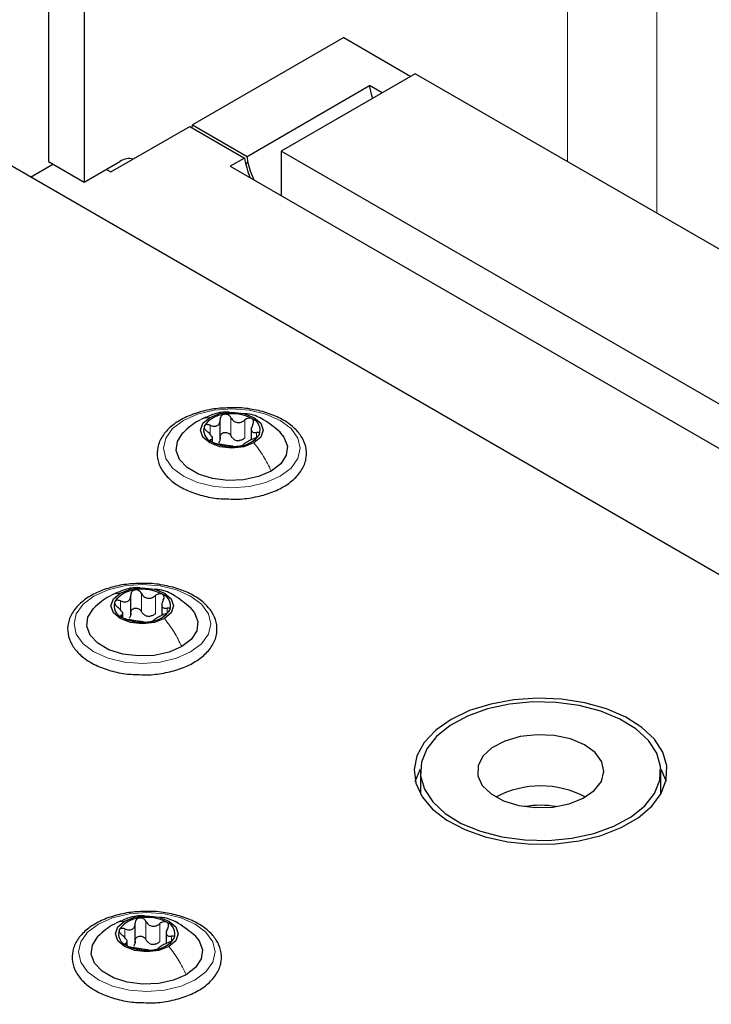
# Paper-space layout 'Blatt2' of a CAD drawing. Header units: millimetres. Extents: x 5 to 418, y 2 to 292.
# Tile 87 of 115: x 107.54 to 116.64, y 246.47 to 259.44. Entities that reach past the tile are written whole.
import ezdxf

# ---------------------------------------------------------------- set-up
doc = ezdxf.new("R2010")
doc.units = ezdxf.units.MM

psp = doc.layouts.new('Blatt2')

# ---------------------------------------------------------------- linework, layer by layer
at = {"color": 7, "linetype": 'Continuous', "lineweight": 18}
for p, q in [((114.749, 269.545), (114.749, 257.57)), ((115.927, 256.89), (115.927, 269.545)), ((110.318, 253.959), (110.318, 254.197)), ((110.502, 253.93), (110.502, 254.168)), ((110.042, 253.98), (110.042, 254.097)), ((110.053, 253.887), (110.053, 253.909)), ((110.655, 253.941), (110.655, 254.002)), ((109.139, 251.645), (109.139, 251.884)), ((109.324, 251.617), (109.324, 251.855)), ((108.863, 251.667), (108.863, 251.784)), ((109.476, 251.627), (109.476, 251.689)), ((108.875, 251.574), (108.875, 251.596)), ((109.198, 247.325), (109.198, 247.563)), ((108.922, 247.347), (108.922, 247.464)), ((109.382, 247.297), (109.382, 247.535)), ((109.535, 247.307), (109.535, 247.369)), ((108.934, 247.253), (108.934, 247.276))]:
    psp.add_line(p, q, dxfattribs=at)
at = {"color": 7, "linetype": 'Continuous', "lineweight": 25}
for p, q in [((107.913, 263.422), (107.913, 257.57)), ((108.385, 263.15), (108.385, 257.298)), ((111.802, 259.203), (109.811, 258.053)), ((111.802, 259.203), (112.686, 258.692)), ((112.745, 258.727), (110.977, 257.706)), ((164.718, 228.724), (112.745, 258.727)), ((110.53, 257.638), (112.144, 258.57)), ((112.309, 258.475), (112.144, 258.57)), ((109.807, 258.014), (109.811, 258.053)), ((109.811, 258.053), (110.53, 257.638)), ((108.738, 257.434), (109.775, 258.033)), ((109.775, 258.033), (110.494, 257.617)), ((165.071, 224.233), (107.088, 257.706)), ((164.6, 226.751), (110.977, 257.706)), ((110.977, 257.706), (110.977, 257.121)), ((107.678, 257.366), (107.972, 257.536)), ((107.913, 257.57), (108.385, 257.298)), ((108.385, 257.298), (108.856, 257.57)), ((110.494, 257.617), (110.306, 257.509)), ((108.679, 257.468), (108.738, 257.434)), ((110.306, 257.509), (164.718, 226.097)), ((110.177, 253.91), (110.177, 254.173)), ((110.586, 254.069), (110.586, 253.906)), ((110.073, 253.882), (110.073, 253.949)), ((108.998, 251.597), (108.998, 251.86)), ((109.407, 251.756), (109.407, 251.593)), ((108.894, 251.568), (108.894, 251.636)), ((112.812, 249.542), (112.812, 249.27)), ((115.978, 249.27), (115.978, 249.542)), ((112.812, 249.27), (112.813, 249.24)), ((115.978, 249.24), (115.978, 249.27)), ((109.057, 247.277), (109.057, 247.54)), ((109.466, 247.436), (109.466, 247.273)), ((108.953, 247.248), (108.953, 247.316))]:
    psp.add_line(p, q, dxfattribs=at)
at = {"color": 7, "linetype": 'Continuous', "lineweight": 25, "flags": 128}
for points in [[(112.185, 258.403), (112.173, 258.442), (112.144, 258.57)], [(110.536, 257.571), (110.57, 257.449), (110.617, 257.329)], [(110.621, 253.864), (110.487, 253.812), (110.329, 253.794), (110.171, 253.812), (110.038, 253.864), (109.948, 253.941), (109.917, 254.032), (109.948, 254.123), (110.038, 254.201)], [(110.038, 254.201), (110.171, 254.252), (110.329, 254.27), (110.487, 254.252), (110.621, 254.201), (110.71, 254.123), (110.742, 254.032), (110.71, 253.941), (110.621, 253.864)], [(110.848, 253.495), (110.681, 253.422), (110.485, 253.38), (110.277, 253.372), (110.073, 253.397), (109.89, 253.455), (109.742, 253.54), (109.642, 253.646), (109.598, 253.764), (109.613, 253.884), (109.686, 253.997), (109.691, 254.002)], [(110.959, 254.011), (111.016, 253.942), (111.061, 253.824), (111.046, 253.704), (110.973, 253.591), (110.848, 253.495)], [(108.859, 251.887), (108.993, 251.939), (109.151, 251.957), (109.309, 251.939), (109.442, 251.887), (109.532, 251.81), (109.563, 251.719), (109.532, 251.628), (109.442, 251.551)], [(109.442, 251.551), (109.309, 251.499), (109.151, 251.481), (108.993, 251.499), (108.859, 251.551), (108.77, 251.628), (108.738, 251.719), (108.77, 251.81), (108.859, 251.887)], [(109.669, 251.182), (109.502, 251.109), (109.307, 251.067), (109.098, 251.059), (108.895, 251.084), (108.711, 251.142), (108.564, 251.227), (108.464, 251.333), (108.419, 251.451), (108.434, 251.571), (108.507, 251.684), (108.512, 251.689)], [(109.781, 251.698), (109.838, 251.629), (109.882, 251.511), (109.867, 251.391), (109.794, 251.278), (109.669, 251.182)], [(113.217, 250.222), (113.015, 250.081), (112.863, 249.921), (112.767, 249.746), (112.729, 249.565), (112.752, 249.382), (112.834, 249.206), (112.972, 249.041), (113.162, 248.895), (113.396, 248.772), (113.667, 248.676), (113.964, 248.613), (114.276, 248.582), (114.593, 248.587), (114.903, 248.625), (115.194, 248.697), (115.456, 248.8), (115.68, 248.929), (115.858, 249.081), (115.983, 249.249), (116.05, 249.428), (116.058, 249.611), (116.005, 249.791), (115.894, 249.962), (115.729, 250.118), (115.516, 250.254), (115.263, 250.363), (114.978, 250.443), (114.672, 250.491), (114.355, 250.504), (114.041, 250.482), (113.739, 250.426), (113.461, 250.339), (113.217, 250.222)], [(115.925, 249.778), (115.815, 249.946), (115.651, 250.098), (115.439, 250.229), (115.187, 250.333), (114.904, 250.407), (114.602, 250.448), (114.292, 250.454), (113.985, 250.425), (113.695, 250.362), (113.431, 250.267), (113.205, 250.145), (113.024, 249.999), (112.896, 249.836), (112.825, 249.661), (112.815, 249.482), (112.866, 249.305), (112.975, 249.138), (113.139, 248.985), (113.351, 248.855), (113.603, 248.75), (113.886, 248.676), (114.188, 248.636), (114.499, 248.63), (114.805, 248.659), (115.095, 248.722), (115.359, 248.817), (115.586, 248.939), (115.766, 249.085), (115.894, 249.248), (115.965, 249.423), (115.975, 249.602), (115.925, 249.778)], [(115.2, 249.666), (115.112, 249.787), (114.971, 249.89), (114.787, 249.966), (114.574, 250.012), (114.348, 250.022), (114.125, 249.997), (113.922, 249.938), (113.755, 249.85), (113.635, 249.739), (113.571, 249.613), (113.568, 249.482), (113.627, 249.355), (113.743, 249.243), (113.907, 249.152), (114.107, 249.09), (114.329, 249.062), (114.555, 249.07), (114.77, 249.112), (114.957, 249.187), (115.102, 249.287), (115.195, 249.407), (115.228, 249.536), (115.2, 249.666)], [(112.745, 249.406), (112.808, 249.563), (112.813, 249.572)], [(115.978, 249.572), (116.039, 249.429), (116.045, 249.406)], [(109.501, 247.231), (109.368, 247.179), (109.21, 247.161), (109.052, 247.179), (108.918, 247.231), (108.829, 247.308), (108.797, 247.399), (108.829, 247.49), (108.918, 247.567)], [(108.918, 247.567), (109.052, 247.619), (109.21, 247.637), (109.368, 247.619), (109.501, 247.567), (109.591, 247.49), (109.622, 247.399), (109.591, 247.308), (109.501, 247.231)], [(109.728, 246.861), (109.561, 246.789), (109.366, 246.747), (109.157, 246.738), (108.953, 246.764), (108.77, 246.822), (108.623, 246.907), (108.523, 247.013), (108.478, 247.131), (108.493, 247.251), (108.566, 247.364), (108.571, 247.369)], [(109.84, 247.377), (109.897, 247.309), (109.941, 247.191), (109.926, 247.071), (109.853, 246.958), (109.728, 246.861)]]:
    psp.add_lwpolyline(points, dxfattribs=at)
at = {"color": 7, "linetype": 'Continuous', "lineweight": 18, "flags": 128}
for points in [[(109.693, 254.161), (109.879, 254.244), (110.096, 254.296), (110.329, 254.314), (110.562, 254.296), (110.779, 254.244), (110.966, 254.161), (111.109, 254.054), (111.199, 253.929), (111.229, 253.794), (111.199, 253.66), (111.109, 253.534), (110.966, 253.427), (110.779, 253.344), (110.562, 253.292), (110.329, 253.274), (110.096, 253.292), (109.879, 253.344), (109.693, 253.427), (109.55, 253.534), (109.46, 253.66), (109.429, 253.794), (109.46, 253.929), (109.55, 254.054), (109.693, 254.161)], [(108.514, 251.848), (108.701, 251.931), (108.918, 251.983), (109.151, 252), (109.384, 251.983), (109.601, 251.931), (109.787, 251.848), (109.93, 251.741), (110.02, 251.615), (110.051, 251.481), (110.02, 251.346), (109.93, 251.221), (109.787, 251.114), (109.601, 251.031), (109.384, 250.979), (109.151, 250.961), (108.918, 250.979), (108.701, 251.031), (108.514, 251.114), (108.371, 251.221), (108.281, 251.346), (108.251, 251.481), (108.281, 251.615), (108.371, 251.741), (108.514, 251.848)], [(108.573, 247.528), (108.76, 247.611), (108.977, 247.663), (109.21, 247.68), (109.443, 247.663), (109.66, 247.611), (109.846, 247.528), (109.989, 247.421), (110.079, 247.295), (110.11, 247.161), (110.079, 247.026), (109.989, 246.901), (109.846, 246.793), (109.66, 246.711), (109.443, 246.659), (109.21, 246.641), (108.977, 246.659), (108.76, 246.711), (108.573, 246.793), (108.43, 246.901), (108.34, 247.026), (108.31, 247.161), (108.34, 247.295), (108.43, 247.421), (108.573, 247.528)]]:
    psp.add_lwpolyline(points, dxfattribs=at)
at = {"color": 7, "linetype": 'Continuous', "lineweight": 25}
for centre, radius, start, end in [((108.982, 257.391), 0.219, 76.5924, 125.1851), ((111.716, 257.824), 1.238, 189.5886, 202.1393), ((110.253, 253.9), 0.342, 93.4335, 146.5611), ((110.33, 253.674), 0.576, 62.6428, 99.7711), ((110.536, 254.031), 0.165, 340.539, 69.2579), ((110.123, 254.033), 0.165, 160.539, 249.2579), ((110.432, 254.105), 0.211, 254.2708, 268.1431), ((110.406, 254.165), 0.342, 273.4335, 326.5611), ((110.329, 254.39), 0.576, 242.6428, 279.7711), ((109.074, 251.586), 0.342, 93.4335, 146.5611), ((109.151, 251.361), 0.576, 62.6428, 99.7711), ((109.358, 251.718), 0.165, 340.539, 69.2579), ((108.944, 251.72), 0.165, 160.539, 249.2579), ((109.15, 252.077), 0.576, 242.6428, 279.7711), ((109.253, 251.792), 0.211, 254.2708, 268.1431), ((109.227, 251.852), 0.342, 273.4335, 326.5611), ((114.395, 248.087), 1.261, 62.1352, 117.8648), ((114.395, 247.889), 1.204, 80.1308, 99.8692), ((109.133, 247.266), 0.342, 93.4335, 146.5611), ((109.21, 247.041), 0.576, 62.6428, 99.7711), ((109.416, 247.398), 0.165, 340.539, 69.2579), ((109.003, 247.4), 0.165, 160.539, 249.2579), ((109.286, 247.532), 0.342, 273.4335, 326.5611), ((109.209, 247.757), 0.576, 242.6428, 279.7711), ((109.312, 247.472), 0.211, 254.2708, 268.1431)]:
    psp.add_arc(centre, radius, start, end, dxfattribs=at)
for centre, major_axis, ratio, start_param, end_param in [((111.037, 256.59), (-0.139, 1.252), 0.536357, 0.61416, 0.666036), ((111.121, 257.449), (-0.33, 0.769), 0.641395, 1.062626, 1.148536)]:
    psp.add_ellipse(centre, major_axis=major_axis, ratio=ratio, start_param=start_param, end_param=end_param, dxfattribs=at)
for points, knots in [([(110.345, 254.327), (110.278, 254.326), (110.136, 254.324), (109.926, 254.282), (109.727, 254.212), (109.559, 254.113), (109.432, 253.991), (109.356, 253.85), (109.338, 253.7), (109.375, 253.557), (109.46, 253.43), (109.56, 253.342), (109.632, 253.298), (109.651, 253.286)], [0, 0, 0, 0, 0.086679, 0.18602, 0.285774, 0.386232, 0.487425, 0.587594, 0.683756, 0.776289, 0.868666, 0.964239, 1, 1, 1, 1]), ([(110.254, 253.129), (110.299, 253.126), (110.419, 253.119), (110.614, 253.144), (110.825, 253.197), (111.011, 253.281), (111.162, 253.391), (111.267, 253.523), (111.318, 253.669), (111.311, 253.817), (111.251, 253.954), (111.146, 254.075), (110.998, 254.178), (110.813, 254.259), (110.601, 254.31), (110.439, 254.332), (110.354, 254.328), (110.345, 254.327)], [0, 0, 0, 0, 0.043178, 0.116961, 0.19094, 0.26533, 0.340301, 0.415461, 0.48884, 0.558844, 0.627333, 0.696902, 0.76915, 0.842962, 0.916921, 0.990714, 1, 1, 1, 1]), ([(109.891, 254.158), (109.856, 254.136), (109.784, 254.091), (109.721, 254.031), (109.689, 254)], [0, 0, 0, 0, 0.4735862, 1, 1, 1, 1]), ([(110.296, 254.268), (110.283, 254.27), (110.209, 254.278), (110.079, 254.244), (109.974, 254.195), (109.924, 254.172)], [0, 0, 0, 0, 0.101836, 0.574859, 1, 1, 1, 1]), ([(110.042, 254.097), (110.059, 254.091), (110.084, 254.082), (110.117, 254.084), (110.139, 254.092), (110.156, 254.107), (110.174, 254.133), (110.175, 254.158), (110.177, 254.175)], [0, 0, 0, 0, 0.2491679, 0.3743031, 0.4989033, 0.6239875, 0.7497462, 1, 1, 1, 1]), ([(110.232, 254.241), (110.224, 254.239), (110.207, 254.235), (110.189, 254.219), (110.178, 254.198), (110.177, 254.183), (110.177, 254.175)], [0, 0, 0, 0, 0.250033, 0.499632, 0.749228, 1, 1, 1, 1]), ([(110.318, 254.197), (110.313, 254.204), (110.305, 254.218), (110.284, 254.233), (110.258, 254.243), (110.241, 254.242), (110.232, 254.241)], [0, 0, 0, 0, 0.249815, 0.499908, 0.75012, 1, 1, 1, 1]), ([(110.318, 254.197), (110.327, 254.182), (110.342, 254.16), (110.372, 254.14), (110.399, 254.132), (110.427, 254.132), (110.464, 254.141), (110.487, 254.157), (110.502, 254.168)], [0, 0, 0, 0, 0.249199, 0.374336, 0.49893, 0.624007, 0.749759, 1, 1, 1, 1]), ([(110.964, 254.006), (110.895, 254.064), (110.775, 254.164), (110.608, 254.242), (110.52, 254.248), (110.498, 254.249)], [0, 0, 0, 0, 0.507466, 0.877443, 1, 1, 1, 1]), ([(110.594, 254.185), (110.588, 254.188), (110.574, 254.194), (110.548, 254.192), (110.523, 254.184), (110.509, 254.173), (110.502, 254.168)], [0, 0, 0, 0, 0.249991, 0.499611, 0.749127, 1, 1, 1, 1]), ([(110.605, 254.109), (110.609, 254.116), (110.616, 254.13), (110.617, 254.152), (110.611, 254.172), (110.6, 254.181), (110.594, 254.185)], [0, 0, 0, 0, 0.249852, 0.499902, 0.750115, 1, 1, 1, 1]), ([(109.967, 254.088), (109.966, 254.083), (109.963, 254.072), (109.97, 254.052), (109.984, 254.033), (109.997, 254.021), (110.004, 254.016)], [0, 0, 0, 0, 0.249857, 0.499466, 0.749011, 1, 1, 1, 1]), ([(110.042, 254.097), (110.034, 254.1), (110.018, 254.106), (109.996, 254.107), (109.977, 254.102), (109.97, 254.093), (109.967, 254.088)], [0, 0, 0, 0, 0.249807, 0.500055, 0.750309, 1, 1, 1, 1]), ([(110.605, 254.109), (110.598, 254.093), (110.587, 254.07), (110.585, 254.041), (110.589, 254.022), (110.599, 254.009), (110.619, 253.999), (110.641, 254.001), (110.655, 254.002)], [0, 0, 0, 0, 0.249201, 0.374338, 0.498932, 0.624008, 0.74976, 1, 1, 1, 1]), ([(110.053, 253.909), (110.061, 253.911), (110.072, 253.914), (110.074, 253.928), (110.069, 253.942), (110.059, 253.959), (110.039, 253.985), (110.018, 254.003), (110.004, 254.016)], [0, 0, 0, 0, 0.249201, 0.374338, 0.498932, 0.624008, 0.74976, 1, 1, 1, 1]), ([(110.053, 253.909), (110.05, 253.908), (110.043, 253.907), (110.041, 253.899), (110.047, 253.89), (110.059, 253.883), (110.064, 253.879)], [0, 0, 0, 0, 0.249852, 0.499902, 0.750115, 1, 1, 1, 1]), ([(110.177, 253.937), (110.176, 253.924), (110.175, 253.898), (110.162, 253.878), (110.155, 253.868)], [0, 0, 0, 0, 0.50155, 1, 1, 1, 1]), ([(110.177, 253.937), (110.177, 253.945), (110.178, 253.96), (110.189, 253.981), (110.207, 253.996), (110.232, 254.005), (110.258, 254.004), (110.283, 253.995), (110.305, 253.98), (110.313, 253.966), (110.318, 253.959)], [0, 0, 0, 0, 0.125193, 0.249438, 0.374279, 0.499024, 0.623869, 0.749369, 0.87443, 1, 1, 1, 1]), ([(110.375, 253.902), (110.363, 253.909), (110.339, 253.923), (110.325, 253.947), (110.318, 253.959)], [0, 0, 0, 0, 0.498457, 1, 1, 1, 1]), ([(110.502, 253.93), (110.49, 253.921), (110.467, 253.904), (110.439, 253.898), (110.425, 253.895)], [0, 0, 0, 0, 0.501552, 1, 1, 1, 1]), ([(110.617, 253.921), (110.6, 253.913), (110.574, 253.902), (110.542, 253.885), (110.52, 253.872), (110.502, 253.862), (110.485, 253.851), (110.483, 253.846), (110.482, 253.843)], [0, 0, 0, 0, 0.249168, 0.374303, 0.498903, 0.623987, 0.749746, 1, 1, 1, 1]), ([(110.617, 253.921), (110.625, 253.924), (110.641, 253.931), (110.663, 253.945), (110.682, 253.961), (110.688, 253.971), (110.692, 253.976)], [0, 0, 0, 0, 0.249807, 0.500055, 0.750309, 1, 1, 1, 1]), ([(110.692, 253.976), (110.693, 253.981), (110.696, 253.99), (110.688, 254), (110.674, 254.004), (110.661, 254.003), (110.655, 254.002)], [0, 0, 0, 0, 0.249857, 0.499466, 0.749011, 1, 1, 1, 1]), ([(110.064, 253.879), (110.071, 253.876), (110.085, 253.868), (110.11, 253.86), (110.135, 253.853), (110.149, 253.851), (110.157, 253.85)], [0, 0, 0, 0, 0.249991, 0.499611, 0.749127, 1, 1, 1, 1]), ([(110.341, 253.821), (110.331, 253.822), (110.317, 253.825), (110.286, 253.828), (110.26, 253.832), (110.232, 253.837), (110.195, 253.843), (110.172, 253.847), (110.157, 253.85)], [0, 0, 0, 0, 0.249199, 0.374336, 0.49893, 0.624007, 0.749759, 1, 1, 1, 1]), ([(110.341, 253.821), (110.345, 253.82), (110.354, 253.819), (110.375, 253.819), (110.4, 253.82), (110.418, 253.822), (110.426, 253.823)], [0, 0, 0, 0, 0.249815, 0.499908, 0.75012, 1, 1, 1, 1]), ([(110.426, 253.823), (110.435, 253.825), (110.451, 253.828), (110.469, 253.833), (110.48, 253.839), (110.481, 253.842), (110.482, 253.843)], [0, 0, 0, 0, 0.250033, 0.499632, 0.749228, 1, 1, 1, 1]), ([(109.651, 253.286), (109.682, 253.27), (109.769, 253.223), (109.939, 253.167), (110.115, 253.131), (110.223, 253.129), (110.254, 253.129)], [0, 0, 0, 0, 0.180167, 0.52014, 0.85956, 1, 1, 1, 1]), ([(109.166, 252.014), (109.1, 252.013), (108.957, 252.011), (108.747, 251.969), (108.548, 251.899), (108.381, 251.8), (108.254, 251.678), (108.177, 251.536), (108.159, 251.387), (108.196, 251.244), (108.282, 251.116), (108.382, 251.029), (108.453, 250.985), (108.473, 250.973)], [0, 0, 0, 0, 0.086679, 0.18602, 0.285774, 0.386232, 0.487425, 0.587594, 0.683756, 0.776289, 0.868666, 0.964239, 1, 1, 1, 1]), ([(109.128, 251.954), (109.112, 251.956), (109.034, 251.965), (108.9, 251.931), (108.795, 251.882), (108.746, 251.859)], [0, 0, 0, 0, 0.12537, 0.585999, 1, 1, 1, 1]), ([(109.076, 250.816), (109.12, 250.813), (109.24, 250.806), (109.435, 250.83), (109.647, 250.884), (109.833, 250.968), (109.983, 251.078), (110.089, 251.209), (110.14, 251.356), (110.132, 251.504), (110.073, 251.641), (109.967, 251.762), (109.819, 251.865), (109.634, 251.946), (109.422, 251.996), (109.261, 252.019), (109.176, 252.014), (109.166, 252.014)], [0, 0, 0, 0, 0.0431783, 0.1169608, 0.1909403, 0.26533, 0.3403013, 0.415461, 0.48884, 0.5588444, 0.6273329, 0.6969023, 0.7691503, 0.8429618, 0.9169212, 0.9907136, 1, 1, 1, 1]), ([(108.712, 251.844), (108.678, 251.823), (108.605, 251.778), (108.543, 251.718), (108.51, 251.687)], [0, 0, 0, 0, 0.473586, 1, 1, 1, 1]), ([(108.863, 251.784), (108.88, 251.778), (108.906, 251.769), (108.938, 251.771), (108.96, 251.779), (108.978, 251.794), (108.995, 251.82), (108.997, 251.845), (108.998, 251.862)], [0, 0, 0, 0, 0.249168, 0.374303, 0.498903, 0.623987, 0.749746, 1, 1, 1, 1]), ([(109.054, 251.928), (109.045, 251.926), (109.029, 251.922), (109.011, 251.905), (109, 251.885), (108.999, 251.87), (108.998, 251.862)], [0, 0, 0, 0, 0.250033, 0.499632, 0.749228, 1, 1, 1, 1]), ([(109.139, 251.884), (109.135, 251.891), (109.126, 251.905), (109.105, 251.92), (109.08, 251.93), (109.062, 251.929), (109.054, 251.928)], [0, 0, 0, 0, 0.2498147, 0.4999078, 0.7501201, 1, 1, 1, 1]), ([(109.139, 251.884), (109.149, 251.869), (109.163, 251.846), (109.194, 251.827), (109.22, 251.819), (109.248, 251.819), (109.285, 251.827), (109.308, 251.844), (109.324, 251.855)], [0, 0, 0, 0, 0.249199, 0.374336, 0.49893, 0.624007, 0.749759, 1, 1, 1, 1]), ([(109.786, 251.693), (109.716, 251.75), (109.596, 251.851), (109.43, 251.929), (109.342, 251.935), (109.32, 251.936)], [0, 0, 0, 0, 0.507466, 0.877443, 1, 1, 1, 1]), ([(109.416, 251.872), (109.409, 251.875), (109.395, 251.881), (109.37, 251.879), (109.345, 251.871), (109.331, 251.86), (109.324, 251.855)], [0, 0, 0, 0, 0.249991, 0.499611, 0.749127, 1, 1, 1, 1]), ([(109.427, 251.795), (109.43, 251.803), (109.437, 251.817), (109.439, 251.839), (109.433, 251.859), (109.422, 251.868), (109.416, 251.872)], [0, 0, 0, 0, 0.249852, 0.499902, 0.750115, 1, 1, 1, 1]), ([(108.789, 251.775), (108.787, 251.77), (108.784, 251.759), (108.792, 251.739), (108.806, 251.72), (108.819, 251.708), (108.825, 251.702)], [0, 0, 0, 0, 0.249857, 0.499466, 0.749011, 1, 1, 1, 1]), ([(108.863, 251.784), (108.855, 251.787), (108.84, 251.793), (108.817, 251.794), (108.798, 251.788), (108.792, 251.78), (108.789, 251.775)], [0, 0, 0, 0, 0.249807, 0.500055, 0.750309, 1, 1, 1, 1]), ([(108.875, 251.596), (108.882, 251.598), (108.893, 251.601), (108.895, 251.615), (108.891, 251.629), (108.881, 251.646), (108.861, 251.672), (108.84, 251.69), (108.825, 251.702)], [0, 0, 0, 0, 0.249201, 0.374338, 0.498932, 0.624008, 0.74976, 1, 1, 1, 1]), ([(108.998, 251.624), (108.999, 251.631), (109, 251.647), (109.011, 251.667), (109.029, 251.683), (109.053, 251.691), (109.08, 251.691), (109.105, 251.682), (109.126, 251.666), (109.135, 251.652), (109.139, 251.645)], [0, 0, 0, 0, 0.125193, 0.249438, 0.374279, 0.499024, 0.623869, 0.749369, 0.87443, 1, 1, 1, 1]), ([(109.427, 251.795), (109.419, 251.78), (109.408, 251.756), (109.407, 251.728), (109.411, 251.709), (109.421, 251.696), (109.441, 251.686), (109.462, 251.688), (109.476, 251.689)], [0, 0, 0, 0, 0.249201, 0.374338, 0.498932, 0.624008, 0.74976, 1, 1, 1, 1]), ([(109.513, 251.663), (109.514, 251.668), (109.517, 251.677), (109.51, 251.686), (109.496, 251.691), (109.483, 251.69), (109.476, 251.689)], [0, 0, 0, 0, 0.249857, 0.499466, 0.749011, 1, 1, 1, 1]), ([(108.875, 251.596), (108.871, 251.595), (108.864, 251.593), (108.863, 251.586), (108.869, 251.577), (108.88, 251.57), (108.886, 251.566)], [0, 0, 0, 0, 0.249852, 0.499902, 0.750115, 1, 1, 1, 1]), ([(108.886, 251.566), (108.892, 251.562), (108.906, 251.555), (108.932, 251.547), (108.957, 251.54), (108.971, 251.538), (108.978, 251.536)], [0, 0, 0, 0, 0.249991, 0.499611, 0.749127, 1, 1, 1, 1]), ([(108.998, 251.624), (108.998, 251.611), (108.997, 251.585), (108.983, 251.565), (108.976, 251.555)], [0, 0, 0, 0, 0.50155, 1, 1, 1, 1]), ([(109.196, 251.589), (109.184, 251.596), (109.16, 251.61), (109.146, 251.634), (109.139, 251.645)], [0, 0, 0, 0, 0.498457, 1, 1, 1, 1]), ([(109.324, 251.617), (109.312, 251.608), (109.289, 251.59), (109.261, 251.584), (109.247, 251.581)], [0, 0, 0, 0, 0.501552, 1, 1, 1, 1]), ([(109.438, 251.608), (109.421, 251.6), (109.396, 251.589), (109.363, 251.571), (109.341, 251.559), (109.324, 251.549), (109.307, 251.537), (109.305, 251.533), (109.303, 251.53)], [0, 0, 0, 0, 0.249168, 0.374303, 0.498903, 0.623987, 0.749746, 1, 1, 1, 1]), ([(109.438, 251.608), (109.446, 251.611), (109.462, 251.618), (109.485, 251.632), (109.504, 251.648), (109.51, 251.658), (109.513, 251.663)], [0, 0, 0, 0, 0.249807, 0.500055, 0.750309, 1, 1, 1, 1]), ([(109.162, 251.508), (109.153, 251.509), (109.138, 251.511), (109.108, 251.515), (109.081, 251.519), (109.053, 251.523), (109.017, 251.53), (108.993, 251.534), (108.978, 251.536)], [0, 0, 0, 0, 0.249199, 0.374336, 0.49893, 0.624007, 0.749759, 1, 1, 1, 1]), ([(109.162, 251.508), (109.167, 251.507), (109.175, 251.506), (109.196, 251.506), (109.222, 251.506), (109.239, 251.509), (109.248, 251.51)], [0, 0, 0, 0, 0.249815, 0.499908, 0.75012, 1, 1, 1, 1]), ([(109.248, 251.51), (109.256, 251.511), (109.273, 251.514), (109.291, 251.52), (109.302, 251.526), (109.303, 251.528), (109.303, 251.53)], [0, 0, 0, 0, 0.250033, 0.499632, 0.749228, 1, 1, 1, 1]), ([(108.473, 250.973), (108.503, 250.957), (108.591, 250.91), (108.76, 250.854), (108.937, 250.818), (109.044, 250.816), (109.076, 250.816)], [0, 0, 0, 0, 0.180167, 0.52014, 0.85956, 1, 1, 1, 1]), ([(109.225, 247.694), (109.159, 247.693), (109.016, 247.691), (108.806, 247.649), (108.607, 247.579), (108.44, 247.48), (108.313, 247.358), (108.236, 247.216), (108.218, 247.067), (108.255, 246.924), (108.341, 246.796), (108.441, 246.708), (108.512, 246.665), (108.532, 246.653)], [0, 0, 0, 0, 0.086679, 0.18602, 0.285774, 0.386232, 0.487425, 0.587594, 0.683756, 0.776289, 0.868666, 0.964239, 1, 1, 1, 1]), ([(109.135, 246.495), (109.179, 246.493), (109.299, 246.486), (109.494, 246.51), (109.706, 246.564), (109.892, 246.648), (110.042, 246.757), (110.148, 246.889), (110.199, 247.036), (110.191, 247.184), (110.131, 247.321), (110.026, 247.442), (109.878, 247.545), (109.693, 247.626), (109.481, 247.676), (109.32, 247.698), (109.235, 247.694), (109.225, 247.694)], [0, 0, 0, 0, 0.043178, 0.116961, 0.19094, 0.26533, 0.340301, 0.415461, 0.48884, 0.558844, 0.627333, 0.696902, 0.76915, 0.842962, 0.916921, 0.990714, 1, 1, 1, 1]), ([(109.187, 247.634), (109.17, 247.636), (109.093, 247.645), (108.959, 247.611), (108.854, 247.562), (108.805, 247.539)], [0, 0, 0, 0, 0.12537, 0.585999, 1, 1, 1, 1]), ([(108.922, 247.464), (108.939, 247.458), (108.965, 247.449), (108.997, 247.451), (109.019, 247.458), (109.037, 247.473), (109.054, 247.5), (109.056, 247.525), (109.057, 247.542)], [0, 0, 0, 0, 0.249168, 0.374303, 0.498903, 0.623987, 0.749746, 1, 1, 1, 1]), ([(109.113, 247.608), (109.104, 247.606), (109.088, 247.601), (109.07, 247.585), (109.059, 247.565), (109.058, 247.549), (109.057, 247.542)], [0, 0, 0, 0, 0.250033, 0.499632, 0.749228, 1, 1, 1, 1]), ([(109.198, 247.563), (109.194, 247.57), (109.185, 247.584), (109.164, 247.6), (109.139, 247.609), (109.121, 247.608), (109.113, 247.608)], [0, 0, 0, 0, 0.249815, 0.499908, 0.75012, 1, 1, 1, 1]), ([(109.198, 247.563), (109.208, 247.549), (109.222, 247.526), (109.253, 247.507), (109.279, 247.499), (109.307, 247.499), (109.344, 247.507), (109.367, 247.524), (109.382, 247.535)], [0, 0, 0, 0, 0.2491995, 0.3743362, 0.4989302, 0.6240074, 0.7497593, 1, 1, 1, 1]), ([(109.845, 247.372), (109.775, 247.43), (109.655, 247.53), (109.489, 247.609), (109.401, 247.614), (109.379, 247.616)], [0, 0, 0, 0, 0.507466, 0.877443, 1, 1, 1, 1]), ([(109.475, 247.552), (109.468, 247.555), (109.454, 247.561), (109.429, 247.559), (109.404, 247.551), (109.39, 247.54), (109.382, 247.535)], [0, 0, 0, 0, 0.249991, 0.499611, 0.749127, 1, 1, 1, 1]), ([(109.486, 247.475), (109.489, 247.483), (109.496, 247.497), (109.498, 247.519), (109.492, 247.539), (109.48, 247.548), (109.475, 247.552)], [0, 0, 0, 0, 0.2498519, 0.4999015, 0.7501147, 1, 1, 1, 1]), ([(108.771, 247.524), (108.737, 247.503), (108.664, 247.458), (108.602, 247.398), (108.569, 247.367)], [0, 0, 0, 0, 0.473586, 1, 1, 1, 1]), ([(108.847, 247.455), (108.846, 247.45), (108.843, 247.439), (108.851, 247.419), (108.865, 247.399), (108.878, 247.388), (108.884, 247.382)], [0, 0, 0, 0, 0.249857, 0.499466, 0.749011, 1, 1, 1, 1]), ([(108.922, 247.464), (108.914, 247.467), (108.898, 247.472), (108.876, 247.473), (108.857, 247.468), (108.851, 247.459), (108.847, 247.455)], [0, 0, 0, 0, 0.249807, 0.500055, 0.750309, 1, 1, 1, 1]), ([(109.486, 247.475), (109.478, 247.46), (109.467, 247.436), (109.465, 247.407), (109.47, 247.389), (109.48, 247.376), (109.5, 247.366), (109.521, 247.368), (109.535, 247.369)], [0, 0, 0, 0, 0.249201, 0.374338, 0.498932, 0.624008, 0.74976, 1, 1, 1, 1]), ([(108.934, 247.276), (108.941, 247.278), (108.952, 247.281), (108.954, 247.295), (108.95, 247.308), (108.94, 247.326), (108.92, 247.351), (108.898, 247.37), (108.884, 247.382)], [0, 0, 0, 0, 0.249201, 0.3743378, 0.4989316, 0.6240084, 0.74976, 1, 1, 1, 1]), ([(109.057, 247.303), (109.057, 247.291), (109.056, 247.265), (109.042, 247.245), (109.035, 247.235)], [0, 0, 0, 0, 0.50155, 1, 1, 1, 1]), ([(109.057, 247.303), (109.058, 247.311), (109.059, 247.327), (109.07, 247.347), (109.088, 247.363), (109.112, 247.371), (109.139, 247.371), (109.164, 247.362), (109.185, 247.346), (109.194, 247.332), (109.198, 247.325)], [0, 0, 0, 0, 0.125193, 0.249438, 0.374279, 0.499024, 0.623869, 0.749369, 0.87443, 1, 1, 1, 1]), ([(109.255, 247.269), (109.243, 247.276), (109.219, 247.29), (109.205, 247.314), (109.198, 247.325)], [0, 0, 0, 0, 0.498457, 1, 1, 1, 1]), ([(109.382, 247.297), (109.371, 247.288), (109.348, 247.27), (109.32, 247.264), (109.305, 247.261)], [0, 0, 0, 0, 0.501552, 1, 1, 1, 1]), ([(109.497, 247.287), (109.48, 247.28), (109.455, 247.269), (109.422, 247.251), (109.4, 247.239), (109.383, 247.228), (109.365, 247.217), (109.364, 247.213), (109.362, 247.21)], [0, 0, 0, 0, 0.249168, 0.374303, 0.498903, 0.623987, 0.749746, 1, 1, 1, 1]), ([(109.497, 247.287), (109.505, 247.291), (109.521, 247.298), (109.543, 247.312), (109.562, 247.328), (109.569, 247.338), (109.572, 247.343)], [0, 0, 0, 0, 0.249807, 0.500055, 0.750309, 1, 1, 1, 1]), ([(109.572, 247.343), (109.573, 247.348), (109.576, 247.357), (109.569, 247.366), (109.555, 247.371), (109.542, 247.37), (109.535, 247.369)], [0, 0, 0, 0, 0.249857, 0.499466, 0.749011, 1, 1, 1, 1]), ([(108.934, 247.276), (108.93, 247.275), (108.923, 247.273), (108.922, 247.266), (108.928, 247.257), (108.939, 247.249), (108.945, 247.246)], [0, 0, 0, 0, 0.249852, 0.499902, 0.750115, 1, 1, 1, 1]), ([(108.945, 247.246), (108.951, 247.242), (108.965, 247.235), (108.991, 247.226), (109.016, 247.22), (109.03, 247.217), (109.037, 247.216)], [0, 0, 0, 0, 0.249991, 0.499611, 0.749127, 1, 1, 1, 1]), ([(109.221, 247.188), (109.212, 247.189), (109.197, 247.191), (109.167, 247.195), (109.14, 247.199), (109.112, 247.203), (109.075, 247.21), (109.052, 247.214), (109.037, 247.216)], [0, 0, 0, 0, 0.249199, 0.374336, 0.49893, 0.624007, 0.749759, 1, 1, 1, 1]), ([(109.221, 247.188), (109.226, 247.187), (109.234, 247.186), (109.255, 247.185), (109.281, 247.186), (109.298, 247.189), (109.307, 247.19)], [0, 0, 0, 0, 0.249815, 0.499908, 0.75012, 1, 1, 1, 1]), ([(109.307, 247.19), (109.315, 247.191), (109.332, 247.194), (109.35, 247.2), (109.361, 247.205), (109.362, 247.208), (109.362, 247.21)], [0, 0, 0, 0, 0.250033, 0.499632, 0.749228, 1, 1, 1, 1]), ([(108.532, 246.653), (108.562, 246.637), (108.65, 246.59), (108.819, 246.534), (108.996, 246.498), (109.103, 246.496), (109.135, 246.495)], [0, 0, 0, 0, 0.180167, 0.52014, 0.85956, 1, 1, 1, 1])]:
    psp.add_open_spline(points, degree=3, knots=knots, dxfattribs=at)
at = {"color": 7, "linetype": 'Continuous', "lineweight": 18}
for points in [[(109.893, 254.154), (109.899, 254.159), (109.939, 254.191), (109.993, 254.196), (110.038, 254.201)], [(108.714, 251.841), (108.721, 251.846), (108.76, 251.878), (108.814, 251.883), (108.859, 251.887)], [(108.773, 247.521), (108.779, 247.526), (108.819, 247.557), (108.873, 247.563), (108.918, 247.567)]]:
    psp.add_open_spline(points, degree=3, knots=[0, 0, 0, 0, 0.162643, 1, 1, 1, 1], dxfattribs=at)
for points in [[(110.848, 253.495), (110.816, 253.56), (110.752, 253.692), (110.665, 253.806), (110.621, 253.864)], [(109.669, 251.182), (109.637, 251.247), (109.574, 251.378), (109.486, 251.493), (109.442, 251.551)], [(109.728, 246.861), (109.696, 246.927), (109.633, 247.058), (109.545, 247.173), (109.501, 247.231)]]:
    psp.add_open_spline(points, degree=3, dxfattribs=at)

doc.saveas('drawing.dxf')
